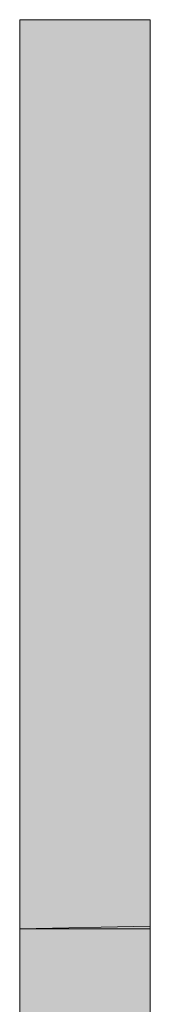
# Model space of a CAD drawing. Header units: millimetres. Extents: x 17 to 413, y 4 to 292.
# Tile 15 of 58: x 112.58 to 115.43, y 117.72 to 139.24. Entities that reach past the tile are written whole.
import ezdxf

# ---------------------------------------------------------------- set-up
doc = ezdxf.new("R2010")
doc.units = ezdxf.units.MM
doc.layers.add('FILL-EPS', color=7, linetype='Continuous')
doc.layers.add('LINE-C_2E8C94', color=7, linetype='Continuous')

msp = doc.modelspace()

# ---------------------------------------------------------------- hatches: boundary and pattern name
at = {"layer": 'FILL-EPS', "true_color": 0xbae9e9}
h = msp.add_hatch(color=254, dxfattribs=at)
h.dxf.hatch_style = 1
h.paths.add_polyline_path([(112.584, 119.366), (112.584, 139.24), (115.429, 139.24), (115.429, 119.422), (115.426, 119.422)])
h = msp.add_hatch(color=254, dxfattribs=at)
h.dxf.hatch_style = 1
h.paths.add_polyline_path([(115.429, 139.24), (115.429, 139.244), (115.429, 139.24)])
at = {"layer": 'FILL-EPS', "true_color": 0xccffff}
h = msp.add_hatch(color=7, dxfattribs=at)
h.dxf.hatch_style = 1
h.paths.add_polyline_path([(112.58, 119.378), (112.584, 119.366), (115.426, 119.366), (115.426, 117.294), (115.429, 117.294), (115.429, 110.776), (115.429, 110.768), (115.429, 110.768), (115.429, 110.768), (115.429, 110.763), (115.429, 110.763), (115.429, 99.006), (112.584, 99.006), (112.584, 110.765), (112.584, 110.768), (112.584, 119.366), (112.58, 119.378)])
h = msp.add_hatch(color=7, dxfattribs=at)
h.dxf.hatch_style = 1
h.paths.add_polyline_path([(112.584, 119.366), (115.426, 119.366), (115.426, 117.307), (115.429, 117.307), (115.429, 117.294), (115.431, 117.294), (115.431, 110.768), (115.431, 110.768), (115.431, 110.768), (115.431, 99.006), (115.431, 99.006), (115.431, 98.998), (115.429, 99.006), (112.584, 99.006), (112.584, 110.776), (112.581, 110.776), (112.584, 110.776)])
at = {"layer": 'FILL-EPS', "true_color": 0xbae9e9}
h = msp.add_hatch(color=254, dxfattribs=at)
h.dxf.hatch_style = 1
h.paths.add_polyline_path([(112.584, 119.366), (115.426, 119.422), (115.426, 119.366)])
h = msp.add_hatch(color=254, dxfattribs=at)
h.dxf.hatch_style = 1
h.paths.add_polyline_path([(112.584, 117.373), (112.584, 119.366), (115.426, 119.366), (115.426, 117.373)])
at = {"layer": 'FILL-EPS', "true_color": 0xccffff}
h = msp.add_hatch(color=7, dxfattribs=at)
h.dxf.hatch_style = 1
h.paths.add_polyline_path([(112.584, 110.776), (112.584, 110.776), (112.584, 119.366), (115.426, 119.366), (115.426, 117.307), (115.429, 117.307), (115.429, 117.294), (115.431, 117.294), (115.431, 110.776), (115.431, 110.776), (115.431, 99.006), (115.429, 99.006), (112.584, 99.006), (112.584, 110.761), (112.584, 110.776)])
h = msp.add_hatch(color=7, dxfattribs=at)
h.dxf.hatch_style = 1
h.paths.add_polyline_path([(112.584, 119.366), (115.426, 119.366), (115.426, 117.289), (115.429, 117.294), (115.429, 110.768), (115.429, 99.006), (112.584, 99.006), (112.584, 110.753), (112.584, 110.768), (112.584, 110.767), (112.584, 110.768)])

# ---------------------------------------------------------------- linework, layer by layer
at = {"layer": 'LINE-C_2E8C94', "lineweight": 5}
for points in [[(112.584, 119.366), (112.584, 119.366), (112.584, 119.366), (112.584, 139.24), (115.429, 139.24), (115.429, 119.422), (115.426, 119.422), (112.584, 119.366)], [(115.429, 139.24), (115.429, 139.244), (115.429, 139.24)], [(112.58, 119.378), (112.584, 119.366), (115.426, 119.366), (115.426, 117.294), (115.429, 117.294), (115.429, 110.776), (115.429, 110.768), (115.429, 110.768), (115.429, 110.768), (115.429, 110.768), (115.429, 110.768), (115.429, 110.763), (115.429, 110.763), (115.429, 99.006), (112.584, 99.006), (112.584, 110.765), (112.584, 110.768), (112.584, 110.768), (112.584, 119.366), (112.584, 119.366), (112.584, 119.366), (112.584, 119.366), (112.58, 119.378)], [(112.584, 119.366), (115.426, 119.366), (115.426, 117.307), (115.429, 117.307), (115.429, 117.294), (115.431, 117.294), (115.431, 110.768), (115.431, 110.768), (115.431, 110.768), (115.431, 99.006), (115.431, 99.006), (115.431, 99.006), (115.431, 98.998), (115.429, 99.006), (112.584, 99.006), (112.584, 110.776), (112.581, 110.776), (112.584, 110.776)], [(112.584, 119.366), (115.426, 119.422), (115.426, 119.366)], [(112.584, 117.373), (112.584, 119.366), (115.426, 119.366), (115.426, 119.366), (115.426, 117.373), (112.584, 117.373)], [(112.584, 110.776), (112.584, 110.776), (112.584, 119.366), (112.584, 119.366), (115.426, 119.366), (115.426, 117.307), (115.429, 117.307), (115.429, 117.294), (115.431, 117.294), (115.431, 110.776), (115.431, 110.776), (115.431, 99.006), (115.429, 99.006), (115.429, 99.006), (112.584, 99.006), (112.584, 110.761), (112.584, 110.776)], [(112.584, 119.366), (112.584, 119.366), (115.426, 119.366), (115.426, 117.289), (115.429, 117.294), (115.429, 117.294), (115.429, 110.768), (115.429, 99.006), (112.584, 99.006), (112.584, 110.753), (112.584, 110.768), (112.584, 110.767), (112.584, 110.768)]]:
    msp.add_lwpolyline(points, close=True, dxfattribs=at)

doc.saveas('drawing.dxf')
